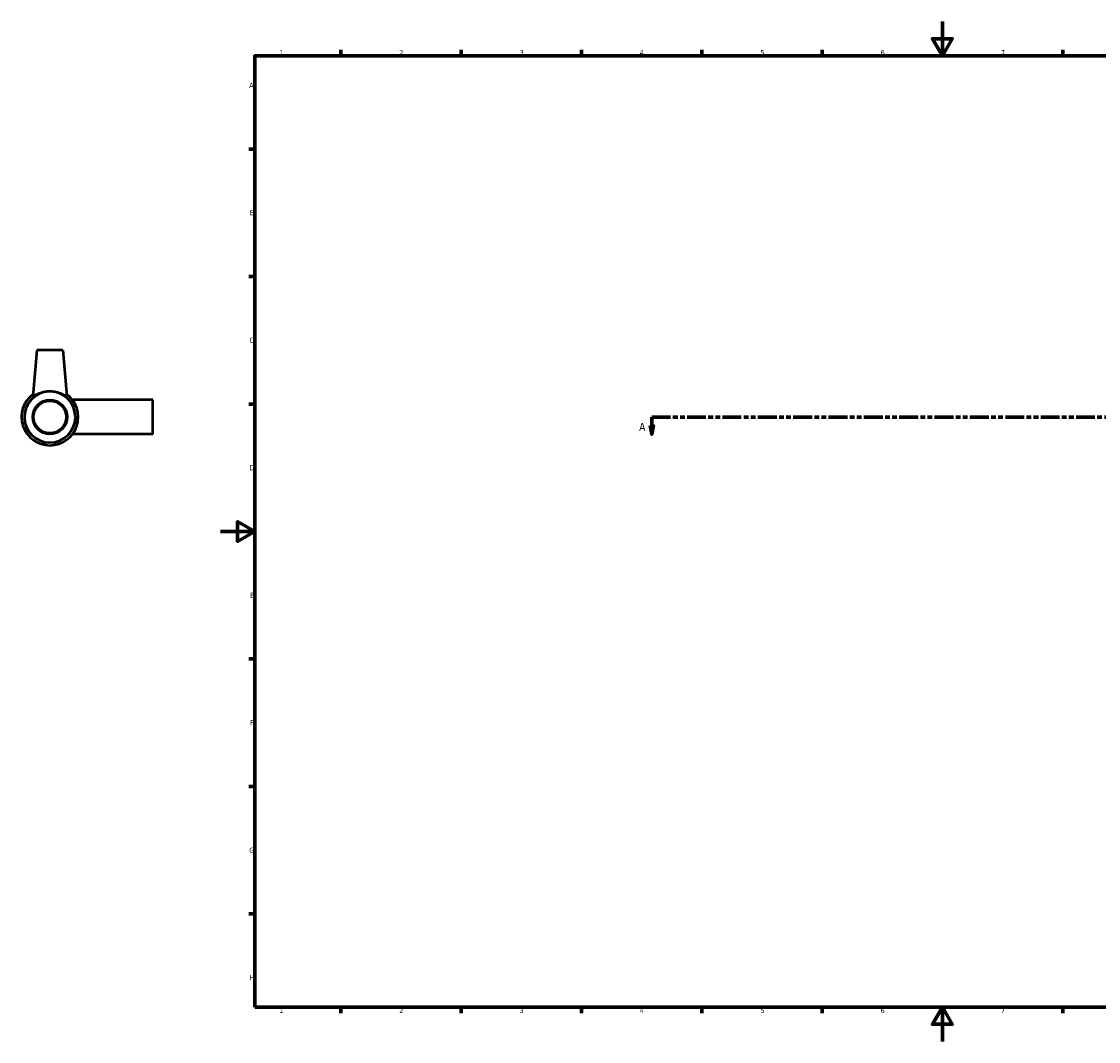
# Model space of a CAD drawing. Header units: millimetres. Extents: x -116 to 1428, y -168 to 1718.
# Tile 1 of 7: x -116 to 511, y 0 to 594. Entities that reach past the tile are written whole.
import ezdxf

# ---------------------------------------------------------------- set-up
doc = ezdxf.new("R2010")
doc.units = ezdxf.units.MM
doc.linetypes.add('DOUBLE_DASH_CHAIN', pattern=[1.2403, 0.6614, -0.0827, 0.1654, -0.0827, 0.1654, -0.0827])
for name, color, linetype, lineweight in [('Border (ANSI)', 7, 'Continuous', 70), ('Section Line (ANSI)', 7, 'DOUBLE_DASH_CHAIN', 70), ('Visible (ANSI)', 7, 'Continuous', 50)]:
    doc.layers.add(name, color=color, linetype=linetype, lineweight=lineweight)
doc.styles.add('Label Text (ANSI)', font='tahoma.ttf')
doc.styles.add('Note Text (ANSI)', font='tahoma.ttf')

# ---------------------------------------------------------------- blocks, each defined once
blk = doc.blocks.new('Borders Default Border')
at = {"layer": 'Border (ANSI)'}
for p, q in [((70.08, 574), (70.08, 577.45)), ((140.17, 574), (140.17, 577.45)), ((210.25, 574), (210.25, 577.45)), ((280.33, 574), (280.33, 577.45)), ((350.42, 574), (350.42, 577.45)), ((490.58, 574), (490.58, 577.45)), ((560.67, 574), (560.67, 577.45)), ((630.75, 574), (630.75, 577.45)), ((700.83, 574), (700.83, 577.45)), ((770.92, 574), (770.92, 577.45)), ((20, 519.75), (16.55, 519.75)), ((821, 519.75), (824.45, 519.75)), ((20, 445.5), (16.55, 445.5)), ((821, 445.5), (824.45, 445.5)), ((20, 371.25), (16.55, 371.25)), ((821, 371.25), (824.45, 371.25)), ((20, 222.75), (16.55, 222.75)), ((821, 222.75), (824.45, 222.75)), ((20, 148.5), (16.55, 148.5)), ((821, 148.5), (824.45, 148.5)), ((20, 74.25), (16.55, 74.25)), ((821, 74.25), (824.45, 74.25)), ((70.08, 20), (70.08, 16.55)), ((140.17, 20), (140.17, 16.55)), ((210.25, 20), (210.25, 16.55)), ((280.33, 20), (280.33, 16.55)), ((350.42, 20), (350.42, 16.55)), ((490.58, 20), (490.58, 16.55)), ((560.67, 20), (560.67, 16.55)), ((630.75, 20), (630.75, 16.55)), ((700.83, 20), (700.83, 16.55)), ((770.92, 20), (770.92, 16.55))]:
    blk.add_line(p, q, dxfattribs=at)
at = {"layer": 'Border (ANSI)', "flags": 128}
for points in [[(420.5, 594), (420.5, 574), (414.73, 584), (426.27, 584), (420.5, 574)], [(20, 20), (20, 574), (821, 574), (821, 20), (20, 20)], [(0, 297), (20, 297), (10, 302.77), (10, 291.23), (20, 297)], [(841, 297), (821, 297), (831, 302.77), (831, 291.23), (821, 297)], [(420.5, 0), (420.5, 20), (414.73, 10), (426.27, 10), (420.5, 20)]]:
    blk.add_lwpolyline(points, dxfattribs=at)
at = {"layer": 'Border (ANSI)', "color": 230, "true_color": 0xff0080, "attachment_point": 7, "style": 'Note Text (ANSI)'}
for s, insert, char_height in [('1', (34.35, 574.4), 3.05), ('2', (104.2, 574.4), 3.05), ('3', (174.26, 574.34), 3.05), ('4', (244.23, 574.4), 3.05), ('5', (314.48, 574.34), 3.05), ('6', (384.49, 574.34), 3.05), ('7', (454.6, 574.4), 3.05), ('8', (524.63, 574.33), 3.05), ('9', (594.7, 574.34), 3.05), ('10', (663.96, 574.34), 3.048), ('11', (734.04, 574.4), 3.048), ('12', (804.13, 574.4), 3.048), ('A', (16.78, 555.35), 3.05), ('A', (821.63, 555.35), 3.05), ('B', (17.15, 481.1), 3.05), ('B', (821.99, 481.1), 3.05), ('C', (16.95, 406.8), 3.05), ('C', (821.8, 406.8), 3.05), ('D', (16.96, 332.6), 3.05), ('D', (821.81, 332.6), 3.05), ('E', (17.21, 258.35), 3.05), ('E', (822.05, 258.35), 3.05), ('F', (17.29, 184.1), 3.05), ('F', (822.14, 184.1), 3.05), ('G', (16.81, 109.79), 3.05), ('G', (821.66, 109.79), 3.05), ('H', (16.97, 35.6), 3.05), ('H', (821.81, 35.6), 3.05), ('1', (34.35, 16.55), 3.05), ('2', (104.2, 16.55), 3.05), ('3', (174.26, 16.49), 3.05), ('4', (244.23, 16.55), 3.05), ('5', (314.48, 16.49), 3.05), ('6', (384.49, 16.49), 3.05), ('7', (454.6, 16.55), 3.05), ('8', (524.63, 16.48), 3.05), ('9', (594.7, 16.49), 3.05), ('10', (663.96, 16.49), 3.048), ('11', (734.04, 16.55), 3.048), ('12', (804.13, 16.55), 3.048)]:
    blk.add_mtext(s, dxfattribs=dict(at, insert=insert, char_height=char_height))
blk = doc.blocks.new('2dTransSection0')
at = {"layer": 'Section Line (ANSI)', "linetype": 'Continuous'}
for p, q in [((250.23, 358.68), (251.23, 353.68)), ((252.23, 358.68), (250.23, 358.68)), ((251.23, 363.68), (262.22, 363.68)), ((251.23, 363.68), (251.23, 358.68)), ((251.23, 358.68), (251.23, 353.68)), ((251.23, 353.68), (252.23, 358.68)), ((889.6, 363.68), (900.59, 363.68)), ((899.59, 358.68), (900.59, 353.68)), ((901.59, 358.68), (899.59, 358.68)), ((900.59, 363.68), (900.59, 358.68)), ((900.59, 358.68), (900.59, 353.68)), ((900.59, 353.68), (901.59, 358.68))]:
    blk.add_line(p, q, dxfattribs=at)
at = {"layer": 'Section Line (ANSI)', "linetype": 'DOUBLE_DASH_CHAIN', "ltscale": 16.602882}
blk.add_line((251.23, 363.68), (900.59, 363.68), dxfattribs=at)
at = {"layer": 'Section Line (ANSI)', "linetype": 'Continuous', "flags": 128}
for points in [[(250.23, 358.68), (251.23, 353.68), (252.23, 358.68), (250.23, 358.68)], [(899.59, 358.68), (900.59, 353.68), (901.59, 358.68), (899.59, 358.68)]]:
    blk.add_lwpolyline(points, dxfattribs=at)
at = {"layer": 'Section Line (ANSI)'}
for points in [[(250.23, 358.68), (251.23, 353.68), (252.23, 358.68), (250.23, 358.68)], [(899.59, 358.68), (900.59, 353.68), (901.59, 358.68), (899.59, 358.68)]]:
    blk.add_solid(points, dxfattribs=at)
at = {"layer": 'Section Line (ANSI)', "char_height": 4.57, "attachment_point": 7, "style": 'Label Text (ANSI)'}
for insert in [(243.87, 355.61), (904.06, 355.61)]:
    blk.add_mtext('A', dxfattribs=dict(at, insert=insert))

msp = doc.modelspace()

# ---------------------------------------------------------------- linework, layer by layer
at = {"layer": 'Visible (ANSI)'}
for p, q in [((-106.791, 402.677), (-109.156, 375.646)), ((-91.791, 402.677), (-106.791, 402.677)), ((-91.791, 402.677), (-89.426, 375.646)), ((-39.291, 373.677), (-86.167, 373.677)), ((-39.291, 353.677), (-39.291, 373.677)), ((-39.291, 353.677), (-86.167, 353.677))]:
    msp.add_line(p, q, dxfattribs=at)
for radius in [10, 9.5]:
    msp.add_circle((-99.291, 363.677), radius, dxfattribs=at)
for radius, start, end in [(16.5, 126.209961, 53.790039), (14.85, 91.974307, 88.025693)]:
    msp.add_arc((-99.291, 363.677), radius, start, end, dxfattribs=at)
for points, knots in [([(-99.803, 378.519), (-100.866, 378.486), (-101.961, 378.342), (-104.153, 377.844), (-105.223, 377.46), (-106.933, 376.716), (-107.701, 376.297), (-108.512, 375.851), (-108.728, 375.734), (-109.032, 375.597), (-109.121, 375.578), (-109.148, 375.61)], [4.6684165, 4.6684165, 4.6684165, 4.6684165, 4.9833108, 4.9833108, 5.3490141, 5.3490141, 5.7150037, 5.7150037, 5.8979985, 5.8979985, 6.0809933, 6.0809933, 6.0809933, 6.0809933]), ([(-98.78, 378.519), (-98.951, 378.524), (-99.122, 378.526), (-99.461, 378.526), (-99.632, 378.524), (-99.803, 378.519)], [4.56679868, 4.56679868, 4.56679868, 4.56679868, 4.61760758, 4.61760758, 4.66841647, 4.66841647, 4.66841647, 4.66841647]), ([(-89.427, 375.646), (-89.425, 375.631), (-89.428, 375.619), (-89.462, 375.578), (-89.551, 375.597), (-89.855, 375.734), (-90.071, 375.851), (-90.881, 376.297), (-91.65, 376.716), (-93.36, 377.46), (-94.43, 377.844), (-96.622, 378.342), (-97.717, 378.486), (-98.78, 378.519)], [9.1874482, 9.1874482, 9.1874482, 9.1874482, 9.2352152, 9.2352152, 9.41821, 9.41821, 9.6012048, 9.6012048, 9.9671944, 9.9671944, 10.3328977, 10.3328977, 10.647792, 10.647792, 10.647792, 10.647792])]:
    msp.add_open_spline(points, degree=3, knots=knots, dxfattribs=at)
msp.add_open_spline([(-109.148, 375.61), (-109.155, 375.619), (-109.158, 375.631), (-109.156, 375.646)], degree=3, dxfattribs=at)

# ---------------------------------------------------------------- block references
msp.add_blockref('Borders Default Border', (0, 0))
at = {"layer": 'Section Line (ANSI)'}
msp.add_blockref('2dTransSection0', (0, 0), dxfattribs=at)

doc.saveas('drawing.dxf')
